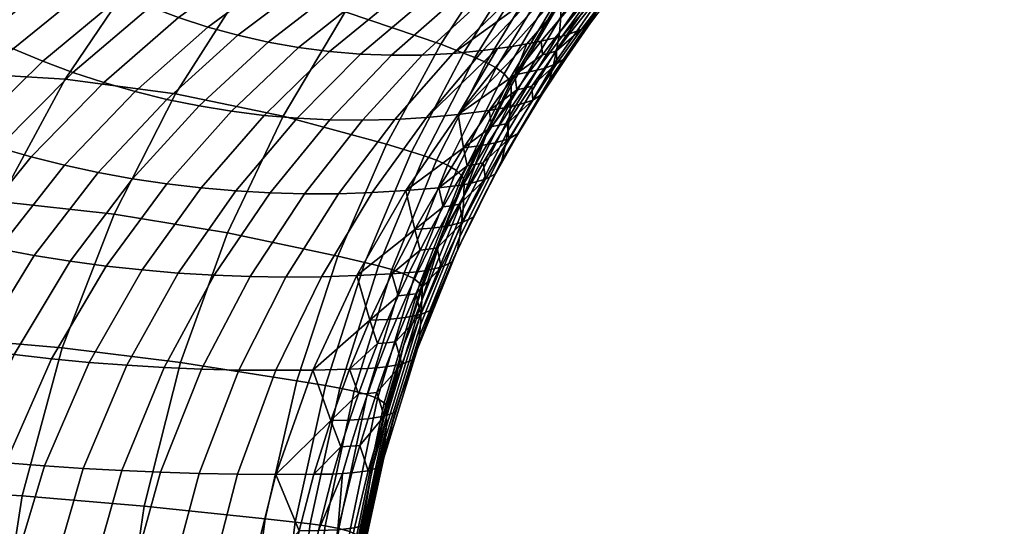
# Model space of a CAD drawing. Header units: millimetres. Extents: x -294 to 294, y -233 to 281.
# Tile 24 of 98: x -268 to -227, y 70 to 91. Entities that reach past the tile are written whole.
import ezdxf

# ---------------------------------------------------------------- set-up
doc = ezdxf.new("R2010")
doc.units = ezdxf.units.MM
doc.header["$MEASUREMENT"] = 0
doc.layers.add('nozky', color=250, linetype='Continuous')
doc.layers.add('podrucky', color=7, linetype='Continuous')

msp = doc.modelspace()

# ---------------------------------------------------------------- meshes
at = {"layer": 'nozky'}
mesh = msp.add_polyface(dxfattribs=at)
corners = [(-224.936, -216.732, 2), (-223.795, -217.041), (-224.98, -216.952), (-226.511, -216.889, 2), (-223.75, -216.821, 2), (-246.691, 260.476), (-247.41, 261.888), (-233.309, 260.476), (-247.85, 263.411), (-232.59, 261.888), (-234.291, 259.217), (-245.709, 259.217), (-236.892, 257.394), (-241.588, 256.91), (-243.108, 257.394), (-244.5, 258.175), (-238.412, 256.91), (-240, 256.746), (-235.5, 258.175), (-232.15, 263.411), (-232, 265), (-247.85, 262.903, 2), (-247.85, 263.411), (-247.41, 261.888), (-246.691, 259.968, 2), (-246.691, 260.476), (-245.709, 259.217), (-247.41, 261.38, 2), (-244.5, 257.667, 2), (-244.5, 258.175), (-243.108, 257.394), (-241.588, 256.402, 2), (-241.588, 256.91), (-240, 256.746), (-243.108, 256.886, 2), (-245.709, 258.709, 2), (-232.59, 261.38, 2), (-233.309, 260.476), (-232.59, 261.888), (-232.15, 262.903, 2), (-232.15, 263.411), (-232, 265), (-232, 264.492, 2), (-236.892, 256.886, 2), (-238.412, 256.91), (-236.892, 257.394), (-234.291, 258.709, 2), (-235.5, 258.175), (-234.291, 259.217), (-235.5, 257.667, 2), (-233.309, 259.968, 2), (-238.412, 256.402, 2), (-248, 264.492, 2), (-240, 256.238, 2)]
mesh.append_faces([[corners[k] for k in face] for face in [(0, 1, 2, 2), (0, 2, 3, 3), (1, 0, 4, 4), (5, 6, 7, 7), (8, 9, 6, 6), (5, 10, 11, 11), (12, 13, 14, 14), (14, 15, 12, 12), (11, 10, 15, 15), (13, 16, 17, 17), (15, 18, 12, 12), (18, 15, 10, 10), (5, 7, 10, 10), (9, 8, 19, 19), (20, 19, 8, 8), (6, 9, 7, 7), (13, 12, 16, 16), (21, 22, 23, 23), (24, 25, 26, 26), (27, 23, 25, 25), (28, 29, 30, 30), (31, 32, 33, 33), (34, 30, 32, 32), (35, 26, 29, 29), (36, 37, 38, 38), (39, 38, 40, 40), (41, 42, 40, 40), (43, 44, 45, 45), (46, 47, 48, 48), (49, 45, 47, 47), (48, 37, 50, 50), (51, 33, 44, 44), (27, 25, 24, 24), (24, 26, 35, 35), (23, 27, 21, 21), (34, 32, 31, 31), (30, 34, 28, 28), (29, 28, 35, 35), (21, 52, 22, 22), (46, 48, 50, 50), (50, 37, 36, 36), (47, 46, 49, 49), (51, 53, 33, 33), (51, 44, 43, 43), (45, 49, 43, 43), (53, 31, 33, 33), (38, 39, 36, 36), (40, 42, 39, 39)]])
at = {"layer": 'podrucky'}
mesh = msp.add_polyface(dxfattribs=at)
corners = [(-256.473, 100.863, 637.277), (-260.423, 101.107, 637.313), (-264.031, 97.574, 638.8), (-259.851, 97.309, 638.81), (-255.748, 96.574, 638.711), (-263.123, 93.296, 640.087), (-258.78, 92.617, 640.074), (-252.618, 100.083, 637.093), (-254.592, 91.566, 639.997), (-261.615, 88.175, 641.21), (-257.162, 87.253, 641.252), (-251.844, 95.408, 638.511), (-249.006, 98.817, 636.774), (-250.635, 90.229, 639.88), (-252.88, 86.091, 641.283), (-248.232, 93.915, 638.242), (-249.688, 89.865, 639.849), (-251.84, 85.775, 641.293), (-249.221, 89.68, 639.832), (-251.326, 85.615, 641.296), (-248.76, 89.477, 639.724), (-250.816, 85.435, 641.198), (-248.344, 89.248, 639.47), (-250.354, 85.229, 640.94), (-248.521, 86.821, 628.54), (-249.035, 86.025, 628.773), (-249.688, 85.939, 628.846), (-249.914, 87.327, 628.501), (-248.635, 87.496, 628.36), (-252.082, 84.176, 629.465), (-251.217, 87.201, 628.648), (-248.283, 90.047, 627.401), (-250.139, 89.847, 627.582), (-248.896, 89.968, 627.458), (-252.539, 87.12, 628.8), (-251.398, 89.781, 627.717), (-253.877, 87.087, 628.959), (-252.672, 89.772, 627.863), (-255.225, 87.103, 629.125), (-247.648, 94.185, 624.658), (-246.521, 94.249, 624.554), (-253.953, 89.82, 628.022), (-256.578, 87.169, 629.299), (-248.783, 94.191, 624.782), (-257.935, 87.286, 629.482), (-259.121, 84.163, 630.377), (-260.549, 84.287, 630.568), (-255.235, 89.927, 628.194), (-249.922, 94.27, 624.927), (-259.287, 87.456, 629.672), (-261.975, 84.456, 630.762), (-256.514, 90.093, 628.379), (-251.053, 94.42, 625.095), (-248.54, 96.183, 623.06), (-247.477, 96.042, 622.905), (-257.783, 90.318, 628.577), (-260.634, 87.678, 629.871), (-252.171, 94.643, 625.285), (-249.589, 96.402, 623.24), (-259.037, 90.601, 628.789), (-261.968, 87.951, 630.078), (-253.269, 94.935, 625.496), (-250.613, 96.695, 623.446), (-254.338, 95.294, 625.73), (-260.271, 90.94, 629.014), (-251.608, 97.061, 623.677), (-249.162, 98.606, 621.316), (-248.236, 98.235, 621.094), (-255.374, 95.717, 625.985), (-261.482, 91.333, 629.252), (-252.564, 97.494, 623.932), (-250.046, 99.048, 621.564), (-256.369, 96.202, 626.26), (-262.663, 91.779, 629.502), (-253.474, 97.993, 624.211), (-250.879, 99.559, 621.839), (-257.318, 96.742, 626.555), (-263.811, 92.273, 629.764), (-254.332, 98.551, 624.512), (-251.655, 100.131, 622.137), (-255.132, 99.16, 624.834), (-258.217, 97.332, 626.869), (-255.869, 99.817, 625.176), (-259.059, 97.967, 627.198), (-256.539, 100.513, 625.535), (-259.84, 98.642, 627.544)]
mesh.append_faces([[corners[k] for k in face] for face in [(0, 1, 2, 3), (4, 3, 5, 6), (7, 0, 3, 4), (8, 6, 9, 10), (11, 4, 6, 8), (12, 7, 4, 11), (13, 8, 10, 14), (15, 11, 8, 13), (16, 13, 14, 17), (18, 16, 17, 19), (20, 18, 19, 21), (22, 20, 21, 23), (24, 25, 26, 26), (27, 28, 26, 26), (29, 27, 26, 26), (27, 30, 31, 31), (32, 33, 30, 34), (35, 32, 34, 36), (37, 35, 36, 38), (39, 40, 35, 37), (41, 37, 38, 42), (43, 39, 37, 41), (44, 42, 45, 46), (47, 41, 42, 44), (48, 43, 41, 47), (49, 44, 46, 50), (51, 47, 44, 49), (52, 48, 47, 51), (53, 54, 48, 52), (55, 51, 49, 56), (57, 52, 51, 55), (58, 53, 52, 57), (59, 55, 56, 60), (61, 57, 55, 59), (62, 58, 57, 61), (63, 61, 59, 64), (65, 62, 61, 63), (66, 67, 62, 65), (68, 63, 64, 69), (70, 65, 63, 68), (71, 66, 65, 70), (72, 68, 69, 73), (74, 70, 68, 72), (75, 71, 70, 74), (76, 72, 73, 77), (78, 74, 72, 76), (79, 75, 74, 78), (80, 78, 76, 81), (82, 80, 81, 83), (84, 82, 83, 85)]])
mesh = msp.add_polyface(dxfattribs=at)
corners = [(-269.496, 99.736, 636.899), (-269.688, 99.665, 636.818), (-273.98, 96.49, 638.312), (-273.545, 96.601, 638.457), (-267.527, 93.573, 640.029), (-271.895, 93.478, 639.913), (-275.383, 89.036, 640.906), (-270.796, 89.059, 641.035), (-264.031, 97.574, 638.8), (-268.164, 97.395, 638.696), (-266.182, 88.783, 641.14), (-273.725, 83.991, 641.853), (-268.924, 83.731, 642), (-263.123, 93.296, 640.087), (-259.851, 97.309, 638.81), (-261.615, 88.175, 641.21), (-264.154, 83.208, 642.148), (-258.78, 92.617, 640.074), (-261.975, 84.456, 630.762), (-260.549, 84.287, 630.568), (-262.994, 80.895, 631.474), (-264.486, 81.058, 631.671), (-263.395, 84.67, 630.96), (-265.977, 81.258, 631.866), (-260.634, 87.678, 629.871), (-259.287, 87.456, 629.672), (-264.807, 84.929, 631.161), (-267.46, 81.496, 632.061), (-261.968, 87.951, 630.078), (-266.205, 85.231, 631.366), (-268.936, 81.771, 632.254), (-263.286, 88.274, 630.294), (-260.271, 90.94, 629.014), (-259.037, 90.601, 628.789), (-267.59, 85.576, 631.574), (-270.399, 82.082, 632.445), (-264.584, 88.646, 630.518), (-261.482, 91.333, 629.252), (-268.956, 85.963, 631.785), (-271.852, 82.429, 632.636), (-265.859, 89.065, 630.75), (-262.663, 91.779, 629.502), (-270.302, 86.389, 631.999), (-273.288, 82.811, 632.824), (-267.107, 89.529, 630.989), (-263.811, 92.273, 629.764), (-268.326, 90.033, 631.234), (-271.624, 86.852, 632.214), (-264.92, 92.812, 630.037), (-258.217, 97.332, 626.869), (-257.318, 96.742, 626.555), (-269.51, 90.576, 631.484), (-272.92, 87.349, 632.431), (-265.989, 93.391, 630.319), (-259.059, 97.967, 627.198), (-270.66, 91.152, 631.739), (-274.189, 87.879, 632.648), (-267.016, 94.007, 630.61), (-259.84, 98.642, 627.544), (-267.995, 94.653, 630.907), (-271.771, 91.758, 631.997), (-260.56, 99.347, 627.902), (-268.928, 95.324, 631.21), (-272.846, 92.389, 632.257), (-261.214, 100.077, 628.271), (-271.852, 94.583, 632.074), (-269.811, 96.017, 631.54), (-265.741, 98.595, 630.261), (-270.45, 96.758, 632.288), (-270.191, 96.384, 631.85), (-272.27, 94.942, 632.384), (-272.557, 95.309, 632.836), (-266.051, 98.974, 630.567), (-266.256, 99.358, 630.975), (-270.594, 97.465, 633.33)]
mesh.append_faces([[corners[k] for k in face] for face in [(0, 1, 2, 2), (2, 3, 0, 0), (4, 5, 6, 7), (8, 9, 5, 4), (10, 7, 11, 12), (13, 4, 7, 10), (14, 8, 4, 13), (15, 10, 12, 16), (17, 13, 10, 15), (18, 19, 20, 21), (22, 18, 21, 23), (24, 25, 18, 22), (26, 22, 23, 27), (28, 24, 22, 26), (29, 26, 27, 30), (31, 28, 26, 29), (32, 33, 28, 31), (34, 29, 30, 35), (36, 31, 29, 34), (37, 32, 31, 36), (38, 34, 35, 39), (40, 36, 34, 38), (41, 37, 36, 40), (42, 38, 39, 43), (44, 40, 38, 42), (45, 41, 40, 44), (46, 44, 42, 47), (48, 45, 44, 46), (49, 50, 45, 48), (51, 46, 47, 52), (53, 48, 46, 51), (54, 49, 48, 53), (55, 51, 52, 56), (57, 53, 51, 55), (58, 54, 53, 57), (59, 57, 55, 60), (61, 58, 57, 59), (62, 59, 60, 63), (64, 61, 59, 62), (65, 66, 62, 62), (62, 63, 65, 65), (62, 66, 67, 67), (64, 62, 67, 67), (68, 69, 70, 71), (69, 66, 65, 70), (72, 67, 66, 69), (73, 72, 69, 68), (74, 68, 71, 71), (73, 68, 74, 74)]])
mesh = msp.add_polyface(dxfattribs=at)
corners = [(-247.385, 93.508, 638.17), (-248.232, 93.915, 638.242), (-250.635, 90.229, 639.88), (-249.688, 89.865, 639.849), (-246.969, 93.301, 638.132), (-249.221, 89.68, 639.832), (-246.561, 93.077, 638.013), (-248.76, 89.477, 639.724), (-246.192, 92.83, 637.765), (-248.344, 89.248, 639.47), (-245.898, 92.568, 637.41), (-248.011, 89.004, 639.094), (-245.71, 92.301, 636.978), (-247.797, 88.753, 638.631), (-245.662, 92.168, 636.746), (-247.741, 88.628, 638.381), (-247.723, 88.507, 638.125), (-245.645, 92.038, 636.511), (-245.725, 90.696, 634.055), (-245.665, 91.366, 635.283), (-247.738, 87.88, 636.793), (-247.785, 87.253, 635.461), (-243.598, 93.763, 632.425), (-243.524, 94.468, 633.542), (-243.721, 93.068, 631.31), (-245.824, 90.032, 632.828), (-243.889, 92.389, 630.199), (-245.961, 89.383, 631.605), (-244.102, 91.732, 629.095), (-246.135, 88.752, 630.388), (-245.436, 89.678, 628.632), (-244.432, 91.115, 628.017), (-246.432, 88.159, 629.195), (-242.432, 93.755, 626.622), (-245.84, 89.95, 627.587), (-245.322, 90.65, 627.293), (-244.812, 90.859, 627.578), (-245.824, 89.429, 628.168), (-246.355, 89.231, 627.868), (-246.869, 88.491, 628.137), (-242.795, 93.485, 626.233), (-243.267, 93.256, 625.977), (-246.429, 89.795, 627.491), (-246.956, 89.083, 627.772), (-247.564, 88.969, 627.826), (-246.484, 90.36, 627.241), (-245.9, 90.489, 627.197), (-245.607, 90.564, 627.221), (-246.131, 89.867, 627.514), (-246.651, 89.151, 627.794), (-243.796, 93.069, 625.884), (-244.334, 92.912, 625.908), (-247.076, 90.244, 627.292), (-249.914, 87.327, 628.501), (-247.676, 90.139, 627.345), (-244.882, 92.769, 625.939), (-245.438, 92.639, 625.974), (-251.217, 87.201, 628.648), (-248.896, 89.968, 627.458), (-248.283, 90.047, 627.401), (-244.326, 94.584, 624.408), (-243.793, 94.709, 624.383), (-246.002, 92.522, 626.012), (-246.574, 92.42, 626.053), (-250.139, 89.847, 627.582), (-245.412, 94.383, 624.472), (-246.521, 94.249, 624.554), (-251.398, 89.781, 627.717), (-243.5, 95.176, 634.659)]
mesh.append_faces([[corners[k] for k in face] for face in [(0, 1, 2, 3), (4, 0, 3, 5), (6, 4, 5, 7), (8, 6, 7, 9), (10, 8, 9, 11), (12, 10, 11, 13), (14, 12, 13, 15), (14, 15, 16, 17), (18, 19, 20, 21), (22, 23, 19, 18), (24, 22, 18, 25), (26, 24, 25, 27), (28, 26, 27, 29), (30, 31, 28, 28), (29, 32, 30, 30), (28, 29, 30, 30), (28, 31, 33, 33), (34, 35, 36, 36), (37, 38, 34, 34), (36, 37, 34, 34), (36, 31, 30, 37), (39, 38, 37, 37), (40, 33, 31, 36), (41, 40, 36, 35), (42, 43, 44, 44), (45, 46, 42, 42), (44, 45, 42, 42), (46, 47, 48, 42), (47, 35, 34, 48), (48, 34, 38, 49), (42, 48, 49, 43), (47, 46, 50, 50), (41, 35, 47, 47), (50, 41, 47, 47), (51, 50, 46, 45), (52, 45, 44, 44), (53, 54, 52, 52), (55, 51, 45, 52), (56, 55, 52, 54), (57, 58, 59, 59), (60, 61, 62, 63), (62, 56, 54, 59), (63, 62, 59, 58), (63, 58, 64, 64), (65, 60, 63, 63), (64, 65, 63, 63), (66, 65, 64, 67), (17, 16, 20, 19), (68, 17, 19, 23)]])
mesh = msp.add_polyface(dxfattribs=at)
corners = [(-248.011, 89.004, 639.094), (-248.344, 89.248, 639.47), (-250.354, 85.229, 640.94), (-249.985, 85.006, 640.546), (-247.797, 88.753, 638.631), (-249.748, 84.776, 640.054), (-247.741, 88.628, 638.381), (-249.686, 84.663, 639.787), (-249.666, 84.552, 639.513), (-248.715, 86.584, 638.847), (-247.723, 88.507, 638.125), (-247.785, 87.253, 635.461), (-247.738, 87.88, 636.793), (-249.677, 83.98, 638.087), (-249.711, 83.408, 636.66), (-247.861, 86.632, 634.13), (-249.768, 82.839, 635.234), (-245.824, 90.032, 632.828), (-245.725, 90.696, 634.055), (-247.969, 86.021, 632.802), (-249.846, 82.278, 633.81), (-245.961, 89.383, 631.605), (-248.104, 85.426, 631.478), (-249.944, 81.729, 632.39), (-246.135, 88.752, 630.388), (-249.293, 83.085, 630.604), (-248.367, 84.865, 630.178), (-247.411, 86.556, 629.709), (-246.432, 88.159, 629.195), (-248.783, 84.644, 629.645), (-249.717, 82.874, 630.049), (-247.885, 86.95, 628.638), (-247.379, 87.731, 628.393), (-246.829, 87.919, 628.707), (-247.818, 86.324, 629.198), (-248.387, 86.148, 628.87), (-248.882, 85.324, 629.092), (-249.37, 84.479, 629.304), (-245.824, 89.429, 628.168), (-245.436, 89.678, 628.632), (-246.869, 88.491, 628.137), (-248.635, 87.496, 628.36), (-248.004, 87.596, 628.296), (-248.521, 86.821, 628.54), (-249.688, 85.939, 628.846), (-247.688, 87.657, 628.317), (-248.199, 86.879, 628.56), (-248.707, 86.08, 628.792), (-249.035, 86.025, 628.773), (-249.207, 85.26, 629.013), (-249.542, 85.208, 628.995), (-246.956, 89.083, 627.772), (-246.651, 89.151, 627.794), (-247.171, 88.415, 628.061), (-247.481, 88.349, 628.04), (-246.355, 89.231, 627.868), (-247.564, 88.969, 627.826), (-249.914, 87.327, 628.501), (-247.076, 90.244, 627.292), (-248.283, 90.047, 627.401), (-247.676, 90.139, 627.345)]
mesh.append_faces([[corners[k] for k in face] for face in [(0, 1, 2, 3), (4, 0, 3, 5), (6, 4, 5, 7), (6, 7, 8, 9), (6, 9, 10, 10), (11, 12, 13, 14), (15, 11, 14, 16), (17, 18, 11, 15), (19, 15, 16, 20), (21, 17, 15, 19), (22, 19, 20, 23), (24, 21, 19, 22), (25, 26, 22, 22), (22, 23, 25, 25), (27, 28, 24, 24), (22, 26, 27, 27), (24, 22, 27, 27), (29, 26, 25, 30), (31, 32, 33, 33), (34, 35, 31, 31), (33, 34, 31, 31), (33, 28, 27, 34), (34, 27, 26, 29), (36, 35, 34, 34), (29, 37, 36, 36), (34, 29, 36, 36), (38, 39, 28, 33), (33, 32, 40, 40), (38, 33, 40, 40), (41, 42, 43, 43), (44, 41, 43, 43), (42, 45, 46, 43), (45, 32, 31, 46), (46, 31, 35, 47), (43, 46, 47, 48), (48, 47, 49, 50), (47, 35, 36, 49), (51, 52, 53, 54), (52, 55, 40, 53), (53, 40, 32, 45), (54, 53, 45, 42), (54, 42, 41, 41), (56, 51, 54, 54), (41, 56, 54, 54), (56, 41, 57, 57), (58, 56, 57, 57), (59, 60, 57, 57), (10, 9, 12, 12), (9, 13, 12, 12)]])
mesh = msp.add_polyface(dxfattribs=at)
corners = [(-257.162, 87.253, 641.252), (-261.615, 88.175, 641.21), (-264.154, 83.208, 642.148), (-259.465, 82.434, 642.299), (-252.88, 86.091, 641.283), (-254.891, 81.465, 642.465), (-251.84, 85.775, 641.293), (-253.77, 81.203, 642.511), (-251.326, 85.615, 641.296), (-253.211, 81.069, 642.533), (-250.816, 85.435, 641.198), (-252.659, 80.917, 642.445), (-250.354, 85.229, 640.94), (-252.156, 80.738, 642.183), (-249.985, 85.006, 640.546), (-251.754, 80.542, 641.774), (-249.748, 84.776, 640.054), (-251.496, 80.339, 641.258), (-249.686, 84.663, 639.787), (-251.429, 80.238, 640.975), (-250.565, 82.405, 640.126), (-249.666, 84.552, 639.513), (-249.944, 81.729, 632.39), (-250.179, 81.212, 630.991), (-249.293, 83.085, 630.604), (-249.851, 83.611, 629.505), (-249.37, 84.479, 629.304), (-248.783, 84.644, 629.645), (-249.717, 82.874, 630.049), (-250.321, 82.72, 629.696), (-250.61, 81.012, 630.416), (-250.783, 81.807, 629.877), (-250.533, 83.507, 629.406), (-251.016, 82.622, 629.597), (-251.712, 82.562, 629.688), (-250.717, 84.295, 629.288), (-250.041, 84.368, 629.206), (-249.701, 84.417, 629.223), (-250.188, 83.552, 629.423), (-250.664, 82.665, 629.613), (-251.13, 81.754, 629.794), (-251.486, 81.715, 629.778), (-249.207, 85.26, 629.013), (-248.882, 85.324, 629.092), (-249.542, 85.208, 628.995), (-249.688, 85.939, 628.846), (-249.035, 86.025, 628.773), (-252.082, 84.176, 629.465), (-254.109, 80.662, 630.26), (-253.466, 84.094, 629.643), (-255.568, 80.617, 630.468), (-251.217, 87.201, 628.648), (-249.914, 87.327, 628.501), (-254.865, 84.049, 629.823), (-257.039, 80.604, 630.673), (-252.539, 87.12, 628.8), (-256.275, 84.044, 630.005), (-258.52, 80.624, 630.876), (-253.877, 87.087, 628.959), (-257.696, 84.082, 630.189), (-260.008, 80.679, 631.077), (-255.225, 87.103, 629.125), (-259.121, 84.163, 630.377), (-261.5, 80.769, 631.276), (-256.578, 87.169, 629.299), (-260.549, 84.287, 630.568), (-262.994, 80.895, 631.474), (-249.677, 83.98, 638.087), (-248.715, 86.584, 638.847), (-251.414, 79.635, 639.176)]
mesh.append_faces([[corners[k] for k in face] for face in [(0, 1, 2, 3), (4, 0, 3, 5), (6, 4, 5, 7), (8, 6, 7, 9), (10, 8, 9, 11), (12, 10, 11, 13), (14, 12, 13, 15), (16, 14, 15, 17), (18, 16, 17, 19), (18, 20, 21, 21), (22, 23, 24, 24), (25, 26, 27, 27), (28, 29, 25, 25), (27, 28, 25, 25), (28, 24, 23, 30), (31, 29, 28, 28), (28, 30, 31, 31), (32, 33, 34, 34), (35, 36, 32, 32), (34, 35, 32, 32), (36, 37, 38, 32), (37, 26, 25, 38), (38, 25, 29, 39), (32, 38, 39, 33), (33, 39, 40, 41), (39, 29, 31, 40), (34, 33, 41, 41), (42, 43, 26, 37), (44, 42, 37, 36), (44, 36, 35, 35), (45, 46, 44, 44), (35, 45, 44, 44), (47, 35, 34, 34), (48, 47, 34, 34), (45, 35, 47, 47), (49, 47, 48, 50), (51, 52, 47, 49), (53, 49, 50, 54), (55, 51, 49, 53), (56, 53, 54, 57), (58, 55, 53, 56), (59, 56, 57, 60), (61, 58, 56, 59), (62, 59, 60, 63), (64, 61, 59, 62), (65, 62, 63, 66), (20, 67, 21, 21), (21, 67, 68, 68), (20, 69, 67, 67)]])
mesh = msp.add_polyface(dxfattribs=at)
corners = [(-251.754, 80.542, 641.774), (-252.156, 80.738, 642.183), (-253.68, 75.74, 643.211), (-253.25, 75.577, 642.789), (-251.496, 80.339, 641.258), (-252.973, 75.407, 642.251), (-251.429, 80.238, 640.975), (-252.901, 75.322, 641.957), (-252.877, 75.24, 641.654), (-252.18, 77.753, 641.195), (-249.686, 84.663, 639.787), (-251.406, 80.14, 640.686), (-250.565, 82.405, 640.126), (-251.438, 79.13, 637.666), (-251.414, 79.635, 639.176), (-252.882, 74.817, 640.074), (-252.896, 74.392, 638.494), (-249.711, 83.408, 636.66), (-249.677, 83.98, 638.087), (-251.475, 78.626, 636.156), (-252.918, 73.968, 636.914), (-249.768, 82.839, 635.234), (-251.527, 78.128, 634.648), (-252.949, 73.547, 635.335), (-249.846, 82.278, 633.81), (-251.594, 77.639, 633.142), (-252.988, 73.132, 633.758), (-249.944, 81.729, 632.39), (-252.521, 75.01, 631.943), (-251.801, 77.177, 631.657), (-253.172, 72.74, 632.2), (-251.018, 79.244, 631.341), (-250.179, 81.212, 630.991), (-253.279, 75.826, 630.789), (-252.9, 76.884, 630.656), (-252.247, 77.003, 631.045), (-252.975, 74.85, 631.314), (-251.67, 79.91, 630.213), (-251.232, 80.87, 630.05), (-250.61, 81.012, 630.416), (-251.457, 79.056, 630.746), (-252.095, 78.926, 630.369), (-252.506, 77.917, 630.516), (-250.783, 81.807, 629.877), (-252.664, 80.736, 630.05), (-251.947, 80.784, 629.95), (-252.395, 79.83, 630.114), (-253.566, 78.814, 630.377), (-251.585, 80.821, 629.965), (-252.027, 79.863, 630.128), (-252.457, 78.882, 630.283), (-252.83, 78.852, 630.269), (-252.873, 77.876, 630.429), (-253.25, 77.849, 630.416), (-253.272, 76.846, 630.568), (-251.13, 81.754, 629.794), (-251.486, 81.715, 629.778), (-251.712, 82.562, 629.688), (-253.49, 72.597, 642.065)]
mesh.append_faces([[corners[k] for k in face] for face in [(0, 1, 2, 3), (4, 0, 3, 5), (6, 4, 5, 7), (6, 7, 8, 9), (10, 6, 11, 12), (6, 9, 11, 11), (13, 14, 15, 16), (17, 18, 14, 13), (19, 13, 16, 20), (21, 17, 13, 19), (22, 19, 20, 23), (24, 21, 19, 22), (25, 22, 23, 26), (27, 24, 22, 25), (28, 29, 25, 25), (26, 30, 28, 28), (25, 26, 28, 28), (31, 32, 27, 27), (25, 29, 31, 31), (27, 25, 31, 31), (33, 34, 35, 35), (35, 36, 33, 33), (35, 29, 28, 36), (37, 38, 39, 39), (40, 41, 37, 37), (39, 40, 37, 37), (39, 32, 31, 40), (40, 31, 29, 35), (42, 41, 40, 40), (35, 34, 42, 42), (40, 35, 42, 42), (39, 38, 43, 43), (44, 45, 46, 46), (47, 44, 46, 46), (45, 48, 49, 46), (48, 38, 37, 49), (49, 37, 41, 50), (46, 49, 50, 51), (51, 50, 52, 53), (50, 41, 42, 52), (52, 42, 34, 54), (55, 43, 38, 48), (56, 55, 48, 45), (56, 45, 44, 44), (44, 57, 56, 56), (58, 15, 8, 8), (8, 15, 9, 9), (14, 12, 11, 11), (11, 9, 14, 14), (9, 15, 14, 14)]])
mesh = msp.add_polyface(dxfattribs=at)
corners = [(-273.725, 83.991, 641.853), (-278.508, 84.023, 641.711), (-281.148, 78.39, 642.364), (-276.199, 78.326, 642.517), (-273.025, 71.846, 643.274), (-278.105, 72.019, 643.062), (-279.333, 65.027, 643.522), (-274.174, 64.934, 643.751), (-271.24, 78.099, 642.701), (-268.924, 83.731, 642), (-267.955, 71.549, 643.537), (-269.02, 64.781, 644.043), (-266.301, 77.679, 642.914), (-264.154, 83.208, 642.148), (-262.91, 71.128, 643.851), (-263.875, 64.569, 644.4), (-277.172, 57.314, 644.042), (-266.805, 57.346, 644.637), (-271.986, 57.328, 644.306), (-266.818, 67.926, 633.118), (-265.178, 67.853, 632.893), (-266.045, 62.599, 633.288), (-267.711, 62.647, 633.518), (-268.461, 68.013, 633.33), (-269.379, 62.702, 633.734), (-267.035, 72.792, 632.834), (-265.431, 72.684, 632.625), (-265.184, 77.074, 632.222), (-263.631, 76.953, 632.018), (-270.105, 68.113, 633.531), (-271.049, 62.763, 633.936), (-268.639, 72.922, 633.033), (-266.737, 77.225, 632.42), (-271.751, 68.229, 633.72), (-272.721, 62.831, 634.125), (-270.244, 73.074, 633.224), (-268.289, 77.406, 632.613), (-265.977, 81.258, 631.866), (-264.486, 81.058, 631.671), (-273.396, 68.358, 633.897), (-274.393, 62.905, 634.299), (-271.848, 73.249, 633.405), (-269.838, 77.616, 632.801), (-267.46, 81.496, 632.061), (-275.041, 68.503, 634.061), (-276.065, 62.987, 634.461), (-273.447, 73.446, 633.577), (-271.381, 77.856, 632.983), (-268.936, 81.771, 632.254), (-276.684, 68.663, 634.214), (-277.739, 63.076, 634.608), (-275.045, 73.666, 633.739), (-272.917, 78.126, 633.159), (-270.399, 82.082, 632.445), (-276.637, 73.908, 633.893), (-278.327, 68.838, 634.354), (-274.445, 78.425, 633.329), (-271.852, 82.429, 632.636), (-275.964, 78.752, 633.493), (-278.225, 74.172, 634.036), (-273.288, 82.811, 632.824), (-277.471, 79.107, 633.651), (-279.807, 74.458, 634.17), (-274.708, 83.224, 633.009), (-276.109, 83.668, 633.192), (-278.966, 79.488, 633.802), (-264.678, 56.792, 633.368), (-268.025, 56.815, 633.847), (-264.381, 62.557, 633.045), (-271.381, 56.835, 634.27), (-274.744, 56.853, 634.637), (-278.111, 56.867, 634.948)]
mesh.append_faces([[corners[k] for k in face] for face in [(0, 1, 2, 3), (4, 5, 6, 7), (8, 3, 5, 4), (9, 0, 3, 8), (10, 4, 7, 11), (12, 8, 4, 10), (13, 9, 8, 12), (14, 10, 11, 15), (7, 6, 16, 16), (15, 11, 17, 17), (7, 18, 11, 11), (19, 20, 21, 22), (23, 19, 22, 24), (25, 26, 19, 23), (27, 28, 26, 25), (29, 23, 24, 30), (31, 25, 23, 29), (32, 27, 25, 31), (33, 29, 30, 34), (35, 31, 29, 33), (36, 32, 31, 35), (37, 38, 32, 36), (39, 33, 34, 40), (41, 35, 33, 39), (42, 36, 35, 41), (43, 37, 36, 42), (44, 39, 40, 45), (46, 41, 39, 44), (47, 42, 41, 46), (48, 43, 42, 47), (49, 44, 45, 50), (51, 46, 44, 49), (52, 47, 46, 51), (53, 48, 47, 52), (54, 51, 49, 55), (56, 52, 51, 54), (57, 53, 52, 56), (58, 56, 54, 59), (60, 57, 56, 58), (61, 58, 59, 62), (63, 60, 58, 61), (64, 63, 61, 65), (66, 67, 21, 68), (67, 69, 24, 22), (69, 70, 34, 30), (22, 21, 67, 67), (69, 30, 24, 24), (70, 40, 34, 34), (70, 45, 40, 40), (45, 71, 50, 50)]])
mesh = msp.add_polyface(dxfattribs=at)
corners = [(-261.41, 77.071, 643.158), (-266.301, 77.679, 642.914), (-267.955, 71.549, 643.537), (-262.91, 71.128, 643.851), (-259.465, 82.434, 642.299), (-264.154, 83.208, 642.148), (-256.592, 76.316, 643.44), (-257.901, 70.609, 644.221), (-254.891, 81.465, 642.465), (-255.399, 76.113, 643.517), (-256.656, 70.469, 644.322), (-253.77, 81.203, 642.511), (-254.805, 76.009, 643.555), (-256.033, 70.398, 644.371), (-253.211, 81.069, 642.533), (-252.659, 80.917, 642.445), (-254.216, 75.887, 643.475), (-252.156, 80.738, 642.183), (-253.68, 75.74, 643.211), (-252.901, 75.322, 641.957), (-253.49, 72.597, 642.065), (-252.877, 75.24, 641.654), (-252.975, 74.85, 631.314), (-253.642, 74.743, 630.916), (-253.279, 75.826, 630.789), (-252.521, 75.01, 631.943), (-253.172, 72.74, 632.2), (-253.631, 72.594, 631.556), (-253.986, 73.634, 631.035), (-254.042, 75.768, 630.689), (-254.412, 74.69, 630.815), (-255.184, 74.672, 630.937), (-254.408, 76.794, 630.671), (-253.654, 76.821, 630.556), (-253.272, 76.846, 630.568), (-253.656, 75.791, 630.701), (-252.9, 76.884, 630.656), (-254.021, 74.71, 630.826), (-254.369, 73.604, 630.945), (-254.764, 73.586, 630.934), (-255.883, 72.447, 631.176), (-252.395, 79.83, 630.114), (-252.83, 78.852, 630.269), (-253.566, 78.814, 630.377), (-253.25, 77.849, 630.416), (-252.873, 77.876, 630.429), (-255.926, 76.758, 630.911), (-257.46, 72.441, 631.442), (-254.109, 80.662, 630.26), (-252.664, 80.736, 630.05), (-251.712, 82.562, 629.688), (-257.452, 76.746, 631.145), (-259.044, 72.452, 631.697), (-255.568, 80.617, 630.468), (-258.988, 76.758, 631.372), (-260.634, 72.481, 631.943), (-257.039, 80.604, 630.673), (-260.529, 76.796, 631.594), (-262.229, 72.529, 632.18), (-258.52, 80.624, 630.876), (-262.078, 76.861, 631.809), (-263.828, 72.596, 632.407), (-260.008, 80.679, 631.077), (-263.631, 76.953, 632.018), (-265.431, 72.684, 632.625), (-261.5, 80.769, 631.276), (-262.994, 80.895, 631.474), (-265.184, 77.074, 632.222), (-264.486, 81.058, 631.671), (-266.737, 77.225, 632.42)]
mesh.append_faces([[corners[k] for k in face] for face in [(0, 1, 2, 3), (4, 5, 1, 0), (6, 0, 3, 7), (8, 4, 0, 6), (9, 6, 7, 10), (11, 8, 6, 9), (12, 9, 10, 13), (14, 11, 9, 12), (15, 14, 12, 16), (17, 15, 16, 18), (19, 20, 21, 21), (22, 23, 24, 24), (22, 25, 26, 27), (28, 23, 22, 22), (22, 27, 28, 28), (29, 30, 31, 31), (32, 33, 29, 29), (31, 32, 29, 29), (33, 34, 35, 29), (34, 36, 24, 35), (35, 24, 23, 37), (29, 35, 37, 30), (30, 37, 38, 39), (37, 23, 28, 38), (31, 30, 39, 39), (40, 31, 39, 39), (41, 42, 43, 43), (44, 45, 34, 33), (44, 33, 32, 32), (43, 42, 44, 44), (32, 43, 44, 44), (46, 32, 31, 31), (47, 46, 31, 31), (43, 32, 46, 46), (48, 49, 43, 43), (46, 48, 43, 43), (50, 49, 48, 48), (51, 46, 47, 52), (53, 48, 46, 51), (54, 51, 52, 55), (56, 53, 51, 54), (57, 54, 55, 58), (59, 56, 54, 57), (60, 57, 58, 61), (62, 59, 57, 60), (63, 60, 61, 64), (65, 62, 60, 63), (66, 65, 63, 67), (68, 66, 67, 69)]])
mesh = msp.add_polyface(dxfattribs=at)
corners = [(-257.901, 70.609, 644.221), (-262.91, 71.128, 643.851), (-263.875, 64.569, 644.4), (-258.744, 64.308, 644.822), (-256.656, 70.469, 644.322), (-257.464, 64.238, 644.938), (-256.033, 70.398, 644.371), (-256.824, 64.202, 644.994), (-255.416, 70.311, 644.299), (-256.188, 64.155, 644.925), (-254.216, 75.887, 643.475), (-254.805, 76.009, 643.555), (-254.854, 70.203, 644.032), (-255.607, 64.091, 644.655), (-253.68, 75.74, 643.211), (-254.402, 70.079, 643.599), (-255.145, 64.014, 644.215), (-253.25, 75.577, 642.789), (-254.111, 69.948, 643.046), (-254.846, 63.93, 643.651), (-252.973, 75.407, 642.251), (-254.037, 69.883, 642.741), (-254.768, 63.888, 643.34), (-252.901, 75.322, 641.957), (-254.012, 69.819, 642.429), (-253.49, 72.597, 642.065), (-254.432, 66.904, 642.747), (-252.896, 74.392, 638.494), (-252.882, 74.817, 640.074), (-254.014, 69.492, 640.794), (-254.02, 69.164, 639.159), (-252.918, 73.968, 636.914), (-254.031, 68.835, 637.525), (-252.949, 73.547, 635.335), (-254.045, 68.508, 635.891), (-252.988, 73.132, 633.758), (-254.063, 68.185, 634.257), (-254.621, 65.28, 632.835), (-254.229, 67.877, 632.643), (-253.744, 70.363, 632.433), (-253.172, 72.74, 632.2), (-254.311, 72.5, 631.149), (-253.631, 72.594, 631.556), (-254.207, 70.233, 631.776), (-254.898, 70.151, 631.361), (-254.697, 67.764, 631.975), (-255.396, 67.694, 631.554), (-253.986, 73.634, 631.035), (-255.883, 72.447, 631.176), (-255.097, 72.456, 631.048), (-255.697, 70.116, 631.259), (-256.498, 70.114, 631.393), (-254.698, 72.472, 631.059), (-256.209, 67.668, 631.452), (-257.02, 67.67, 631.59), (-254.369, 73.604, 630.945), (-254.764, 73.586, 630.934), (-258.643, 67.684, 631.875), (-257.46, 72.441, 631.442), (-255.184, 74.672, 630.937), (-259.044, 72.452, 631.697), (-260.271, 67.709, 632.147), (-260.634, 72.481, 631.943), (-261.902, 67.745, 632.408), (-262.229, 72.529, 632.18), (-263.538, 67.792, 632.656), (-263.828, 72.596, 632.407), (-265.178, 67.853, 632.893), (-265.431, 72.684, 632.625), (-266.818, 67.926, 633.118), (-254.742, 63.632, 641.349)]
mesh.append_faces([[corners[k] for k in face] for face in [(0, 1, 2, 3), (4, 0, 3, 5), (6, 4, 5, 7), (8, 6, 7, 9), (10, 11, 6, 8), (12, 8, 9, 13), (14, 10, 8, 12), (15, 12, 13, 16), (17, 14, 12, 15), (18, 15, 16, 19), (20, 17, 15, 18), (21, 18, 19, 22), (23, 20, 18, 21), (23, 21, 24, 25), (21, 26, 24, 24), (27, 28, 29, 30), (31, 27, 30, 32), (33, 31, 32, 34), (35, 33, 34, 36), (37, 38, 36, 36), (39, 40, 35, 35), (36, 38, 39, 39), (35, 36, 39, 39), (41, 42, 43, 44), (42, 40, 39, 43), (43, 39, 38, 45), (44, 43, 45, 46), (42, 41, 47, 47), (48, 49, 50, 51), (52, 41, 44, 44), (50, 49, 52, 52), (44, 50, 52, 52), (50, 44, 46, 53), (51, 50, 53, 54), (55, 47, 41, 52), (56, 55, 52, 49), (56, 49, 48, 48), (51, 54, 57, 57), (58, 48, 51, 51), (57, 58, 51, 51), (59, 48, 58, 58), (60, 58, 57, 61), (62, 60, 61, 63), (64, 62, 63, 65), (66, 64, 65, 67), (68, 66, 67, 69), (29, 24, 26, 26), (25, 24, 29, 29), (26, 70, 29, 29), (29, 28, 25, 25)]])

doc.saveas('drawing.dxf')
